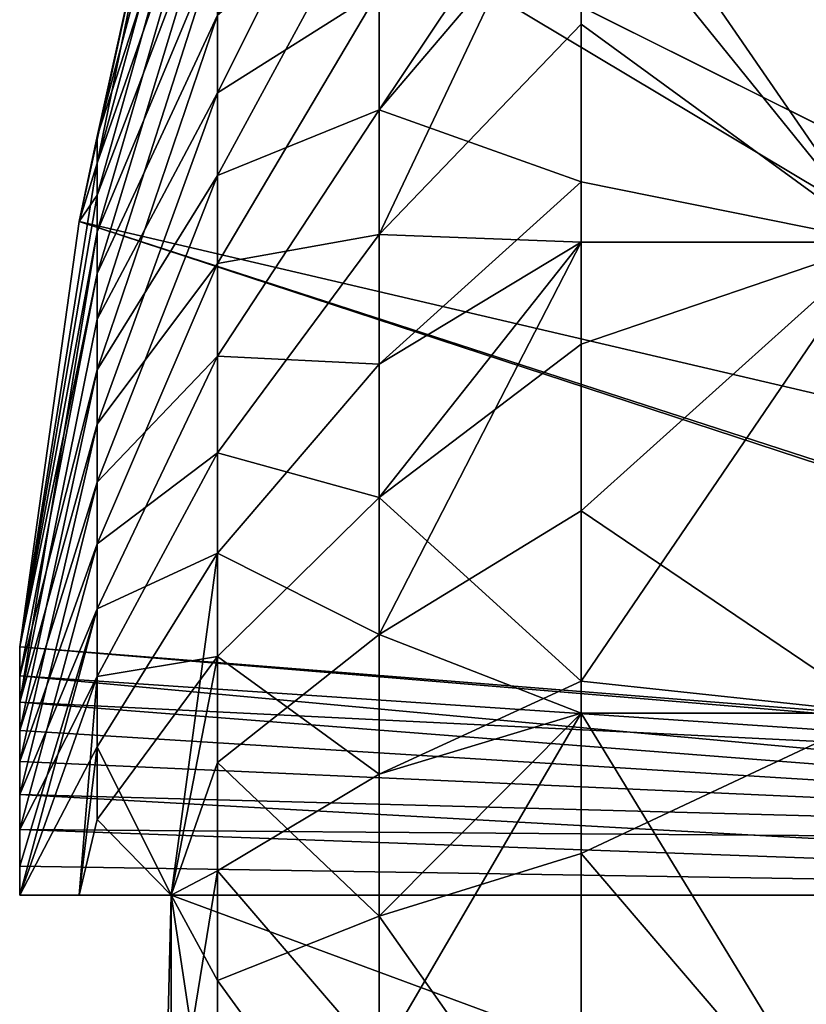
# Model space of a CAD drawing. Extents: x 2 to 356, y -61 to 98.
# Tile 44 of 86: x 126.98 to 128.3, y 88.23 to 89.88. Entities that reach past the tile are written whole.
import ezdxf

# ---------------------------------------------------------------- set-up
doc = ezdxf.new("R2010")
doc.units = 0
doc.header["$LTSCALE"] = 25.4
doc.layers.get('0').update_dxf_attribs({"color": 13, "linetype": 'CONTINUOUS'})

# ---------------------------------------------------------------- blocks, each defined once
blk = doc.blocks.new('HOTEL-4731-9304_STL')
at = {"color": 8}
mesh = blk.add_polyface(dxfattribs=at)
corners = [(127.5811, 90.2966, 64.0538), (127.3106, 90.0066, 63.2179), (127.3106, 89.757, 63.495), (127.5811, 90.6187, 63.6961)]
mesh.append_faces([[corners[k] for k in face] for face in [(0, 1, 2), (1, 0, 3)]], dxfattribs={"vtx0": -1, "color": 8})
mesh = blk.add_polyface(dxfattribs=at)
corners = [(127.3106, 89.8867, 59.7832), (127.5811, 90.1177, 58.9291), (127.3106, 89.6184, 59.5241), (127.5811, 90.4639, 59.2635)]
mesh.append_faces([[corners[k] for k in face] for face in [(0, 1, 2), (1, 0, 3)]], dxfattribs={"vtx0": -1, "color": 8})
mesh = blk.add_polyface(dxfattribs=at)
corners = [(127.3106, 90.4425, 60.7459), (127.1097, 89.6839, 60.9924), (127.2331, 90.2434, 61.057)]
mesh.append_faces([[corners[k] for k in face] for face in [(0, 1, 2)]], dxfattribs={"color": 8})
mesh = blk.add_polyface(dxfattribs=at)
corners = [(127.1097, 89.6839, 60.9924), (127.3106, 90.3028, 60.4001), (127.1097, 89.5859, 60.7498), (127.3106, 90.4425, 60.7459)]
mesh.append_faces([[corners[k] for k in face] for face in [(0, 1, 2), (1, 0, 3)]], dxfattribs={"vtx0": -1, "color": 8})
mesh = blk.add_polyface(dxfattribs=at)
corners = [(127.3106, 90.3787, 62.5735), (127.2331, 90.2434, 62.087), (127.1097, 89.6391, 62.2747)]
mesh.append_faces([[corners[k] for k in face] for face in [(0, 1, 2)]], dxfattribs={"color": 8})
mesh = blk.add_polyface(dxfattribs=at)
corners = [(127.3106, 90.2152, 62.9087), (127.1097, 89.6391, 62.2747), (127.1097, 89.5244, 62.5099), (127.3106, 90.3787, 62.5735)]
mesh.append_faces([[corners[k] for k in face] for face in [(0, 1, 2), (1, 0, 3)]], dxfattribs={"vtx0": -1, "color": 8})
mesh = blk.add_polyface(dxfattribs=at)
corners = [(127.1097, 89.5859, 60.7498), (127.3106, 90.1163, 60.0771), (127.1097, 89.455, 60.5231), (127.3106, 90.3028, 60.4001)]
mesh.append_faces([[corners[k] for k in face] for face in [(0, 1, 2), (1, 0, 3)]], dxfattribs={"vtx0": -1, "color": 8})
mesh = blk.add_polyface(dxfattribs=at)
corners = [(127.5811, 89.9279, 64.3632), (127.3106, 89.757, 63.495), (127.3106, 89.4713, 63.7348), (127.5811, 90.2966, 64.0538)]
mesh.append_faces([[corners[k] for k in face] for face in [(0, 1, 2), (1, 0, 3)]], dxfattribs={"vtx0": -1, "color": 8})
mesh = blk.add_polyface(dxfattribs=at)
corners = [(130.019, 88.5775, 61.057), (127.0792, 89.5418, 61.057), (126.9799, 88.8305, 61.057), (127.2331, 90.2434, 61.057), (130.019, 88.8544, 61.057)]
mesh.append_faces([[corners[k] for k in face] for face in [(0, 1, 2), (3, 0, 4)]], dxfattribs={"vtx0": -1, "color": 8})
mesh.append_faces([[corners[k] for k in face] for face in [(1, 0, 3)]], dxfattribs={"vtx0": -1, "vtx1": -1, "color": 8})
mesh = blk.add_polyface(dxfattribs=at)
corners = [(127.2331, 90.2434, 61.057), (127.1097, 89.6839, 60.9924), (127.0792, 89.5418, 61.057)]
mesh.append_faces([[corners[k] for k in face] for face in [(0, 1, 2)]], dxfattribs={"color": 8})
mesh = blk.add_polyface(dxfattribs=at)
corners = [(127.2331, 90.2434, 62.087), (127.0792, 89.5418, 62.087), (127.1097, 89.6391, 62.2747)]
mesh.append_faces([[corners[k] for k in face] for face in [(0, 1, 2)]], dxfattribs={"color": 8})
mesh = blk.add_polyface(dxfattribs=at)
corners = [(130.019, 88.8544, 62.087), (127.0792, 89.5418, 62.087), (127.2331, 90.2434, 62.087)]
mesh.append_faces([[corners[k] for k in face] for face in [(0, 1, 2)]], dxfattribs={"color": 8})
mesh = blk.add_polyface(dxfattribs=at)
corners = [(130.019, 88.8544, 62.087), (127.2331, 90.2434, 61.057), (130.019, 88.8544, 61.057), (127.2201, 90.2499, 61.572), (127.2331, 90.2434, 62.087)]
mesh.append_faces([[corners[k] for k in face] for face in [(0, 1, 2), (3, 0, 4)]], dxfattribs={"vtx0": -1, "color": 8})
mesh.append_faces([[corners[k] for k in face] for face in [(1, 0, 3)]], dxfattribs={"vtx0": -1, "vtx1": -1, "color": 8})
mesh = blk.add_polyface(dxfattribs=at)
corners = [(127.919, 90.2334, 58.0798), (127.919, 90.1257, 58.0102), (127.5811, 89.7283, 58.6462)]
mesh.append_faces([[corners[k] for k in face] for face in [(0, 1, 2)]], dxfattribs={"color": 8})
mesh = blk.add_polyface(dxfattribs=at)
corners = [(127.919, 90.2334, 58.0798), (127.5811, 89.7283, 58.6462), (127.5811, 90.1177, 58.9291)]
mesh.append_faces([[corners[k] for k in face] for face in [(0, 1, 2)]], dxfattribs={"color": 8})
mesh = blk.add_polyface(dxfattribs=at)
corners = [(127.919, 90.2334, 65.0642), (127.5811, 89.5197, 64.6183), (127.919, 89.8718, 65.2804)]
mesh.append_faces([[corners[k] for k in face] for face in [(0, 1, 2)]], dxfattribs={"color": 8})
mesh = blk.add_polyface(dxfattribs=at)
corners = [(127.919, 90.2334, 65.0642), (127.5811, 89.9279, 64.3632), (127.5811, 89.5197, 64.6183)]
mesh.append_faces([[corners[k] for k in face] for face in [(0, 1, 2)]], dxfattribs={"color": 8})
mesh = blk.add_polyface(dxfattribs=at)
corners = [(128.419, 89.5073, 57.6917), (127.919, 90.1257, 58.0102), (128.419, 90.2334, 58.0798)]
mesh.append_faces([[corners[k] for k in face] for face in [(0, 1, 2)]], dxfattribs={"color": 8})
mesh = blk.add_polyface(dxfattribs=at)
corners = [(128.419, 90.2334, 65.0642), (127.919, 90.2334, 65.0642), (128.419, 89.5073, 65.4523)]
mesh.append_faces([[corners[k] for k in face] for face in [(0, 1, 2)]], dxfattribs={"color": 8})
mesh = blk.add_polyface(dxfattribs=at)
corners = [(128.419, 89.5073, 65.4523), (127.919, 90.2334, 65.0642), (127.919, 89.8718, 65.2804)]
mesh.append_faces([[corners[k] for k in face] for face in [(0, 1, 2)]], dxfattribs={"color": 8})
mesh = blk.add_polyface(dxfattribs=at)
corners = [(127.3106, 90.0066, 63.2179), (127.1097, 89.5244, 62.5099), (127.1097, 89.3781, 62.7268), (127.3106, 90.2152, 62.9087)]
mesh.append_faces([[corners[k] for k in face] for face in [(0, 1, 2), (1, 0, 3)]], dxfattribs={"vtx0": -1, "color": 8})
mesh = blk.add_polyface(dxfattribs=at)
corners = [(127.5811, 89.7283, 58.6462), (127.919, 89.6083, 57.7351), (127.5811, 89.3033, 58.4202), (127.919, 90.1257, 58.0102)]
mesh.append_faces([[corners[k] for k in face] for face in [(0, 1, 2), (1, 0, 3)]], dxfattribs={"vtx0": -1, "color": 8})
mesh = blk.add_polyface(dxfattribs=at)
corners = [(128.419, 89.5073, 57.6917), (127.919, 89.6083, 57.7351), (127.919, 90.1257, 58.0102)]
mesh.append_faces([[corners[k] for k in face] for face in [(0, 1, 2)]], dxfattribs={"color": 8})
mesh = blk.add_polyface(dxfattribs=at)
corners = [(127.1097, 89.455, 60.5231), (127.3106, 89.8867, 59.7832), (127.1097, 89.2939, 60.3169), (127.3106, 90.1163, 60.0771)]
mesh.append_faces([[corners[k] for k in face] for face in [(0, 1, 2), (1, 0, 3)]], dxfattribs={"vtx0": -1, "color": 8})
mesh = blk.add_polyface(dxfattribs=at)
corners = [(127.3106, 89.6184, 59.5241), (127.5811, 89.7283, 58.6462), (127.3106, 89.3166, 59.3049), (127.5811, 90.1177, 58.9291)]
mesh.append_faces([[corners[k] for k in face] for face in [(0, 1, 2), (1, 0, 3)]], dxfattribs={"vtx0": -1, "color": 8})
mesh = blk.add_polyface(dxfattribs=at)
corners = [(127.3106, 89.757, 63.495), (127.1097, 89.3781, 62.7268), (127.1097, 89.203, 62.9213), (127.3106, 90.0066, 63.2179)]
mesh.append_faces([[corners[k] for k in face] for face in [(0, 1, 2), (1, 0, 3)]], dxfattribs={"vtx0": -1, "color": 8})
mesh = blk.add_polyface(dxfattribs=at)
corners = [(127.5811, 89.5197, 64.6183), (127.3106, 89.4713, 63.7348), (127.3106, 89.155, 63.9324), (127.5811, 89.9279, 64.3632)]
mesh.append_faces([[corners[k] for k in face] for face in [(0, 1, 2), (1, 0, 3)]], dxfattribs={"vtx0": -1, "color": 8})
mesh = blk.add_polyface(dxfattribs=at)
corners = [(127.1097, 89.2939, 60.3169), (127.3106, 89.6184, 59.5241), (127.1097, 89.1057, 60.1351), (127.3106, 89.8867, 59.7832)]
mesh.append_faces([[corners[k] for k in face] for face in [(0, 1, 2), (1, 0, 3)]], dxfattribs={"vtx0": -1, "color": 8})
mesh = blk.add_polyface(dxfattribs=at)
corners = [(127.919, 89.8718, 65.2804), (127.5811, 89.5197, 64.6183), (127.919, 89.5073, 65.4523)]
mesh.append_faces([[corners[k] for k in face] for face in [(0, 1, 2)]], dxfattribs={"color": 8})
mesh = blk.add_polyface(dxfattribs=at)
corners = [(128.419, 89.5073, 65.4523), (127.919, 89.8718, 65.2804), (127.919, 89.5073, 65.4523)]
mesh.append_faces([[corners[k] for k in face] for face in [(0, 1, 2)]], dxfattribs={"color": 8})
mesh = blk.add_polyface(dxfattribs=at)
corners = [(127.3106, 89.4713, 63.7348), (127.1097, 89.203, 62.9213), (127.1097, 89.0025, 63.0895), (127.3106, 89.757, 63.495)]
mesh.append_faces([[corners[k] for k in face] for face in [(0, 1, 2), (1, 0, 3)]], dxfattribs={"vtx0": -1, "color": 8})
mesh = blk.add_polyface(dxfattribs=at)
corners = [(127.3106, 89.3166, 59.3049), (127.5811, 89.3033, 58.4202), (127.3106, 88.9873, 59.1298), (127.5811, 89.7283, 58.6462)]
mesh.append_faces([[corners[k] for k in face] for face in [(0, 1, 2), (1, 0, 3)]], dxfattribs={"vtx0": -1, "color": 8})
mesh = blk.add_polyface(dxfattribs=at)
corners = [(127.1097, 89.6839, 60.9924), (127.1097, 89.5859, 60.7498), (127.0792, 89.5418, 61.057)]
mesh.append_faces([[corners[k] for k in face] for face in [(0, 1, 2)]], dxfattribs={"color": 8})
mesh = blk.add_polyface(dxfattribs=at)
corners = [(127.1097, 89.6391, 62.2747), (126.9799, 88.8305, 62.087), (127.1097, 89.5244, 62.5099)]
mesh.append_faces([[corners[k] for k in face] for face in [(0, 1, 2)]], dxfattribs={"color": 8})
mesh = blk.add_polyface(dxfattribs=at)
corners = [(127.1097, 89.6391, 62.2747), (127.0792, 89.5418, 62.087), (126.9799, 88.8305, 62.087)]
mesh.append_faces([[corners[k] for k in face] for face in [(0, 1, 2)]], dxfattribs={"color": 8})
mesh = blk.add_polyface(dxfattribs=at)
corners = [(127.1097, 89.1057, 60.1351), (127.3106, 89.3166, 59.3049), (127.1097, 88.894, 59.9813), (127.3106, 89.6184, 59.5241)]
mesh.append_faces([[corners[k] for k in face] for face in [(0, 1, 2), (1, 0, 3)]], dxfattribs={"vtx0": -1, "color": 8})
mesh = blk.add_polyface(dxfattribs=at)
corners = [(127.919, 89.6083, 57.7351), (127.919, 89.5073, 57.6917), (127.5811, 89.3033, 58.4202)]
mesh.append_faces([[corners[k] for k in face] for face in [(0, 1, 2)]], dxfattribs={"color": 8})
mesh = blk.add_polyface(dxfattribs=at)
corners = [(128.419, 89.5073, 57.6917), (127.919, 89.5073, 57.6917), (127.919, 89.6083, 57.7351)]
mesh.append_faces([[corners[k] for k in face] for face in [(0, 1, 2)]], dxfattribs={"color": 8})
mesh = blk.add_polyface(dxfattribs=at)
corners = [(127.1097, 89.5859, 60.7498), (127.1097, 89.455, 60.5231), (126.9799, 88.8305, 61.057)]
mesh.append_faces([[corners[k] for k in face] for face in [(0, 1, 2)]], dxfattribs={"color": 8})
mesh = blk.add_polyface(dxfattribs=at)
corners = [(127.1097, 89.5859, 60.7498), (126.9799, 88.8305, 61.057), (127.0792, 89.5418, 61.057)]
mesh.append_faces([[corners[k] for k in face] for face in [(0, 1, 2)]], dxfattribs={"color": 8})
mesh = blk.add_polyface(dxfattribs=at)
corners = [(130.019, 88.5885, 62.0722), (126.9799, 88.8305, 62.087), (127.0792, 89.5418, 62.087)]
mesh.append_faces([[corners[k] for k in face] for face in [(0, 1, 2)]], dxfattribs={"color": 8})
mesh = blk.add_polyface(dxfattribs=at)
corners = [(130.019, 88.5885, 62.0722), (127.0792, 89.5418, 62.087), (130.019, 88.8544, 62.087)]
mesh.append_faces([[corners[k] for k in face] for face in [(0, 1, 2)]], dxfattribs={"color": 8})
mesh = blk.add_polyface(dxfattribs=at)
corners = [(127.1097, 89.5244, 62.5099), (126.9799, 88.7381, 62.2268), (127.1097, 89.3781, 62.7268)]
mesh.append_faces([[corners[k] for k in face] for face in [(0, 1, 2)]], dxfattribs={"color": 8})
mesh = blk.add_polyface(dxfattribs=at)
corners = [(127.1097, 89.5244, 62.5099), (126.9799, 88.8305, 62.087), (126.9799, 88.7381, 62.2268)]
mesh.append_faces([[corners[k] for k in face] for face in [(0, 1, 2)]], dxfattribs={"color": 8})
mesh = blk.add_polyface(dxfattribs=at)
corners = [(127.5811, 89.08, 64.814), (127.3106, 89.155, 63.9324), (127.3106, 88.8143, 64.0841), (127.5811, 89.5197, 64.6183)]
mesh.append_faces([[corners[k] for k in face] for face in [(0, 1, 2), (1, 0, 3)]], dxfattribs={"vtx0": -1, "color": 8})
mesh = blk.add_polyface(dxfattribs=at)
corners = [(127.5811, 89.5197, 64.6183), (127.5811, 89.08, 64.814), (127.919, 89.5073, 65.4523)]
mesh.append_faces([[corners[k] for k in face] for face in [(0, 1, 2)]], dxfattribs={"color": 8})
mesh = blk.add_polyface(dxfattribs=at)
corners = [(127.919, 89.5073, 57.6917), (127.5811, 88.851, 58.2556), (127.5811, 89.3033, 58.4202)]
mesh.append_faces([[corners[k] for k in face] for face in [(0, 1, 2)]], dxfattribs={"color": 8})
mesh = blk.add_polyface(dxfattribs=at)
corners = [(127.919, 89.5073, 57.6917), (127.919, 89.0577, 57.5347), (127.5811, 88.851, 58.2556)]
mesh.append_faces([[corners[k] for k in face] for face in [(0, 1, 2)]], dxfattribs={"color": 8})
mesh = blk.add_polyface(dxfattribs=at)
corners = [(127.919, 89.5073, 65.4523), (127.5811, 89.08, 64.814), (127.919, 89.3365, 65.5187)]
mesh.append_faces([[corners[k] for k in face] for face in [(0, 1, 2)]], dxfattribs={"color": 8})
mesh = blk.add_polyface(dxfattribs=at)
corners = [(128.419, 89.5073, 57.6917), (127.919, 89.0577, 57.5347), (127.919, 89.5073, 57.6917)]
mesh.append_faces([[corners[k] for k in face] for face in [(0, 1, 2)]], dxfattribs={"color": 8})
mesh = blk.add_polyface(dxfattribs=at)
corners = [(128.419, 88.7194, 57.4527), (127.919, 89.0577, 57.5347), (128.419, 89.5073, 57.6917)]
mesh.append_faces([[corners[k] for k in face] for face in [(0, 1, 2)]], dxfattribs={"color": 8})
mesh = blk.add_polyface(dxfattribs=at)
corners = [(128.419, 89.5073, 65.4523), (127.919, 89.5073, 65.4523), (127.919, 89.3365, 65.5187)]
mesh.append_faces([[corners[k] for k in face] for face in [(0, 1, 2)]], dxfattribs={"color": 8})
mesh = blk.add_polyface(dxfattribs=at)
corners = [(128.419, 89.5073, 65.4523), (127.919, 89.3365, 65.5187), (127.919, 88.7732, 65.6802)]
mesh.append_faces([[corners[k] for k in face] for face in [(0, 1, 2)]], dxfattribs={"color": 8})
mesh = blk.add_polyface(dxfattribs=at)
corners = [(128.419, 89.5073, 65.4523), (127.919, 88.7732, 65.6802), (128.419, 88.7194, 65.6913)]
mesh.append_faces([[corners[k] for k in face] for face in [(0, 1, 2)]], dxfattribs={"color": 8})
mesh = blk.add_polyface(dxfattribs=at)
corners = [(127.3106, 89.155, 63.9324), (127.1097, 89.0025, 63.0895), (127.1097, 88.7806, 63.2282), (127.3106, 89.4713, 63.7348)]
mesh.append_faces([[corners[k] for k in face] for face in [(0, 1, 2), (1, 0, 3)]], dxfattribs={"vtx0": -1, "color": 8})
mesh = blk.add_polyface(dxfattribs=at)
corners = [(126.9799, 88.7817, 60.9773), (127.1097, 89.2939, 60.3169), (126.9799, 88.6903, 60.8604), (127.1097, 89.455, 60.5231)]
mesh.append_faces([[corners[k] for k in face] for face in [(0, 1, 2), (1, 0, 3)]], dxfattribs={"vtx0": -1, "color": 8})
mesh = blk.add_polyface(dxfattribs=at)
corners = [(127.1097, 89.455, 60.5231), (126.9799, 88.7817, 60.9773), (126.9799, 88.8305, 61.057)]
mesh.append_faces([[corners[k] for k in face] for face in [(0, 1, 2)]], dxfattribs={"color": 8})
mesh = blk.add_polyface(dxfattribs=at)
corners = [(127.1097, 89.203, 62.9213), (126.9799, 88.7381, 62.2268), (126.9799, 88.6388, 62.3371), (127.1097, 89.3781, 62.7268)]
mesh.append_faces([[corners[k] for k in face] for face in [(0, 1, 2), (1, 0, 3)]], dxfattribs={"vtx0": -1, "color": 8})
mesh = blk.add_polyface(dxfattribs=at)
corners = [(127.919, 88.7732, 65.6802), (127.5811, 89.08, 64.814), (127.5811, 88.6173, 64.9467), (127.919, 89.3365, 65.5187)]
mesh.append_faces([[corners[k] for k in face] for face in [(0, 1, 2), (1, 0, 3)]], dxfattribs={"vtx0": -1, "color": 8})
mesh = blk.add_polyface(dxfattribs=at)
corners = [(127.1097, 88.894, 59.9813), (127.3106, 88.9873, 59.1298), (127.1097, 88.6629, 59.8585), (127.3106, 89.3166, 59.3049)]
mesh.append_faces([[corners[k] for k in face] for face in [(0, 1, 2), (1, 0, 3)]], dxfattribs={"vtx0": -1, "color": 8})
mesh = blk.add_polyface(dxfattribs=at)
corners = [(127.3106, 88.9873, 59.1298), (127.5811, 88.851, 58.2556), (127.3106, 88.6369, 59.0023), (127.5811, 89.3033, 58.4202)]
mesh.append_faces([[corners[k] for k in face] for face in [(0, 1, 2), (1, 0, 3)]], dxfattribs={"vtx0": -1, "color": 8})
mesh = blk.add_polyface(dxfattribs=at)
corners = [(126.9799, 88.6903, 60.8604), (127.1097, 89.1057, 60.1351), (126.9799, 88.5836, 60.7573), (127.1097, 89.2939, 60.3169)]
mesh.append_faces([[corners[k] for k in face] for face in [(0, 1, 2), (1, 0, 3)]], dxfattribs={"vtx0": -1, "color": 8})
mesh = blk.add_polyface(dxfattribs=at)
corners = [(127.1097, 89.0025, 63.0895), (126.9799, 88.6388, 62.3371), (126.9799, 88.5251, 62.4324), (127.1097, 89.203, 62.9213)]
mesh.append_faces([[corners[k] for k in face] for face in [(0, 1, 2), (1, 0, 3)]], dxfattribs={"vtx0": -1, "color": 8})
mesh = blk.add_polyface(dxfattribs=at)
corners = [(127.3106, 88.8143, 64.0841), (127.1097, 88.7806, 63.2282), (127.1097, 88.5415, 63.3346), (127.3106, 89.155, 63.9324)]
mesh.append_faces([[corners[k] for k in face] for face in [(0, 1, 2), (1, 0, 3)]], dxfattribs={"vtx0": -1, "color": 8})
mesh = blk.add_polyface(dxfattribs=at)
corners = [(126.9799, 88.5836, 60.7573), (127.1097, 88.894, 59.9813), (126.9799, 88.4636, 60.6701), (127.1097, 89.1057, 60.1351)]
mesh.append_faces([[corners[k] for k in face] for face in [(0, 1, 2), (1, 0, 3)]], dxfattribs={"vtx0": -1, "color": 8})
mesh = blk.add_polyface(dxfattribs=at)
corners = [(127.5811, 88.6173, 64.9467), (127.3106, 88.8143, 64.0841), (127.3106, 88.4558, 64.1869), (127.5811, 89.08, 64.814)]
mesh.append_faces([[corners[k] for k in face] for face in [(0, 1, 2), (1, 0, 3)]], dxfattribs={"vtx0": -1, "color": 8})
mesh = blk.add_polyface(dxfattribs=at)
corners = [(127.919, 89.0577, 57.5347), (127.919, 88.7194, 57.4527), (127.5811, 88.851, 58.2556)]
mesh.append_faces([[corners[k] for k in face] for face in [(0, 1, 2)]], dxfattribs={"color": 8})
mesh = blk.add_polyface(dxfattribs=at)
corners = [(128.419, 88.7194, 57.4527), (127.919, 88.7194, 57.4527), (127.919, 89.0577, 57.5347)]
mesh.append_faces([[corners[k] for k in face] for face in [(0, 1, 2)]], dxfattribs={"color": 8})
mesh = blk.add_polyface(dxfattribs=at)
corners = [(127.1097, 88.7806, 63.2282), (126.9799, 88.5251, 62.4324), (126.9799, 88.415, 62.5025), (127.1097, 89.0025, 63.0895)]
mesh.append_faces([[corners[k] for k in face] for face in [(0, 1, 2), (1, 0, 3)]], dxfattribs={"vtx0": -1, "color": 8})
mesh = blk.add_polyface(dxfattribs=at)
corners = [(127.3106, 88.9873, 59.1298), (127.2331, 88.415, 59.2286), (127.1097, 88.6629, 59.8585)]
mesh.append_faces([[corners[k] for k in face] for face in [(0, 1, 2)]], dxfattribs={"color": 8})
mesh = blk.add_polyface(dxfattribs=at)
corners = [(127.3106, 88.9873, 59.1298), (127.3106, 88.6369, 59.0023), (127.2331, 88.415, 59.2286)]
mesh.append_faces([[corners[k] for k in face] for face in [(0, 1, 2)]], dxfattribs={"color": 8})
mesh = blk.add_polyface(dxfattribs=at)
corners = [(127.1097, 88.894, 59.9813), (126.9799, 88.415, 60.6415), (126.9799, 88.4636, 60.6701)]
mesh.append_faces([[corners[k] for k in face] for face in [(0, 1, 2)]], dxfattribs={"color": 8})
mesh = blk.add_polyface(dxfattribs=at)
corners = [(127.1097, 88.894, 59.9813), (127.1097, 88.6629, 59.8585), (126.9799, 88.415, 60.6415)]
mesh.append_faces([[corners[k] for k in face] for face in [(0, 1, 2)]], dxfattribs={"color": 8})
mesh = blk.add_polyface(dxfattribs=at)
corners = [(127.3106, 88.6369, 59.0023), (127.5811, 88.3802, 58.1555), (127.3106, 88.2721, 58.9247), (127.5811, 88.851, 58.2556)]
mesh.append_faces([[corners[k] for k in face] for face in [(0, 1, 2), (1, 0, 3)]], dxfattribs={"vtx0": -1, "color": 8})
mesh = blk.add_polyface(dxfattribs=at)
corners = [(127.5811, 88.851, 58.2556), (127.919, 88.7194, 57.4527), (127.5811, 88.3802, 58.1555)]
mesh.append_faces([[corners[k] for k in face] for face in [(0, 1, 2)]], dxfattribs={"color": 8})
mesh = blk.add_polyface(dxfattribs=at)
corners = [(126.9799, 88.7381, 62.2268), (126.9799, 88.8305, 62.087), (130.019, 88.5885, 62.0722)]
mesh.append_faces([[corners[k] for k in face] for face in [(0, 1, 2)]], dxfattribs={"color": 8})
mesh = blk.add_polyface(dxfattribs=at)
corners = [(126.9799, 88.8305, 61.057), (126.9799, 88.7817, 60.9773), (130.019, 88.5775, 61.057)]
mesh.append_faces([[corners[k] for k in face] for face in [(0, 1, 2)]], dxfattribs={"color": 8})
mesh = blk.add_polyface(dxfattribs=at)
corners = [(127.3106, 88.8143, 64.0841), (127.1097, 88.5415, 63.3346), (127.2331, 88.415, 63.9154)]
mesh.append_faces([[corners[k] for k in face] for face in [(0, 1, 2)]], dxfattribs={"color": 8})
mesh = blk.add_polyface(dxfattribs=at)
corners = [(127.3106, 88.8143, 64.0841), (127.2331, 88.415, 63.9154), (127.3106, 88.4558, 64.1869)]
mesh.append_faces([[corners[k] for k in face] for face in [(0, 1, 2)]], dxfattribs={"color": 8})
mesh = blk.add_polyface(dxfattribs=at)
corners = [(126.9799, 88.7817, 60.9773), (126.9799, 88.6903, 60.8604), (130.019, 88.5017, 60.9703)]
mesh.append_faces([[corners[k] for k in face] for face in [(0, 1, 2)]], dxfattribs={"color": 8})
mesh = blk.add_polyface(dxfattribs=at)
corners = [(130.019, 88.5775, 61.057), (126.9799, 88.7817, 60.9773), (130.019, 88.5017, 60.9703)]
mesh.append_faces([[corners[k] for k in face] for face in [(0, 1, 2)]], dxfattribs={"color": 8})
mesh = blk.add_polyface(dxfattribs=at)
corners = [(127.1097, 88.7806, 63.2282), (126.9799, 88.415, 62.5025), (127.0792, 88.415, 63.2139)]
mesh.append_faces([[corners[k] for k in face] for face in [(0, 1, 2)]], dxfattribs={"color": 8})
mesh = blk.add_polyface(dxfattribs=at)
corners = [(127.1097, 88.7806, 63.2282), (127.0792, 88.415, 63.2139), (127.1097, 88.5415, 63.3346)]
mesh.append_faces([[corners[k] for k in face] for face in [(0, 1, 2)]], dxfattribs={"color": 8})
mesh = blk.add_polyface(dxfattribs=at)
corners = [(127.919, 88.7732, 65.6802), (127.5811, 88.6173, 64.9467), (127.919, 88.7194, 65.6913)]
mesh.append_faces([[corners[k] for k in face] for face in [(0, 1, 2)]], dxfattribs={"color": 8})
mesh = blk.add_polyface(dxfattribs=at)
corners = [(128.419, 88.7194, 65.6913), (127.919, 88.7732, 65.6802), (127.919, 88.7194, 65.6913)]
mesh.append_faces([[corners[k] for k in face] for face in [(0, 1, 2)]], dxfattribs={"color": 8})
mesh = blk.add_polyface(dxfattribs=at)
corners = [(126.9799, 88.6388, 62.3371), (126.9799, 88.7381, 62.2268), (130.019, 88.5017, 62.1738)]
mesh.append_faces([[corners[k] for k in face] for face in [(0, 1, 2)]], dxfattribs={"color": 8})
mesh = blk.add_polyface(dxfattribs=at)
corners = [(126.9799, 88.7381, 62.2268), (130.019, 88.5885, 62.0722), (130.019, 88.5017, 62.1738)]
mesh.append_faces([[corners[k] for k in face] for face in [(0, 1, 2)]], dxfattribs={"color": 8})
mesh = blk.add_polyface(dxfattribs=at)
corners = [(127.919, 88.7194, 57.4527), (127.919, 88.4845, 57.4129), (127.5811, 88.3802, 58.1555)]
mesh.append_faces([[corners[k] for k in face] for face in [(0, 1, 2)]], dxfattribs={"color": 8})
mesh = blk.add_polyface(dxfattribs=at)
corners = [(127.919, 88.7194, 65.6913), (127.5811, 88.1407, 65.0137), (127.919, 88.193, 65.7618)]
mesh.append_faces([[corners[k] for k in face] for face in [(0, 1, 2)]], dxfattribs={"color": 8})
mesh = blk.add_polyface(dxfattribs=at)
corners = [(127.919, 88.7194, 65.6913), (127.5811, 88.6173, 64.9467), (127.5811, 88.1407, 65.0137)]
mesh.append_faces([[corners[k] for k in face] for face in [(0, 1, 2)]], dxfattribs={"color": 8})
mesh = blk.add_polyface(dxfattribs=at)
corners = [(128.419, 87.9, 57.372), (127.919, 88.4845, 57.4129), (128.419, 88.7194, 57.4527)]
mesh.append_faces([[corners[k] for k in face] for face in [(0, 1, 2)]], dxfattribs={"color": 8})
mesh = blk.add_polyface(dxfattribs=at)
corners = [(128.419, 88.7194, 57.4527), (127.919, 88.4845, 57.4129), (127.919, 88.7194, 57.4527)]
mesh.append_faces([[corners[k] for k in face] for face in [(0, 1, 2)]], dxfattribs={"color": 8})
mesh = blk.add_polyface(dxfattribs=at)
corners = [(128.419, 88.7194, 65.6913), (127.919, 88.7194, 65.6913), (128.419, 87.9, 65.772)]
mesh.append_faces([[corners[k] for k in face] for face in [(0, 1, 2)]], dxfattribs={"color": 8})
mesh = blk.add_polyface(dxfattribs=at)
corners = [(128.419, 87.9, 65.772), (127.919, 88.7194, 65.6913), (127.919, 88.193, 65.7618)]
mesh.append_faces([[corners[k] for k in face] for face in [(0, 1, 2)]], dxfattribs={"color": 8})
mesh = blk.add_polyface(dxfattribs=at)
corners = [(130.019, 88.5017, 60.9703), (126.9799, 88.6903, 60.8604), (126.9799, 88.5836, 60.7573)]
mesh.append_faces([[corners[k] for k in face] for face in [(0, 1, 2)]], dxfattribs={"color": 8})
mesh = blk.add_polyface(dxfattribs=at)
corners = [(127.1097, 88.6629, 59.8585), (127.0792, 88.415, 59.9302), (126.9799, 88.415, 60.6415)]
mesh.append_faces([[corners[k] for k in face] for face in [(0, 1, 2)]], dxfattribs={"color": 8})
mesh = blk.add_polyface(dxfattribs=at)
corners = [(127.1097, 88.6629, 59.8585), (127.2331, 88.415, 59.2286), (127.0792, 88.415, 59.9302)]
mesh.append_faces([[corners[k] for k in face] for face in [(0, 1, 2)]], dxfattribs={"color": 8})
mesh = blk.add_polyface(dxfattribs=at)
corners = [(130.019, 88.5017, 62.1738), (126.9799, 88.5251, 62.4324), (126.9799, 88.6388, 62.3371)]
mesh.append_faces([[corners[k] for k in face] for face in [(0, 1, 2)]], dxfattribs={"color": 8})
mesh = blk.add_polyface(dxfattribs=at)
corners = [(127.3106, 88.6369, 59.0023), (127.3106, 88.2721, 58.9247), (127.2331, 88.415, 59.2286)]
mesh.append_faces([[corners[k] for k in face] for face in [(0, 1, 2)]], dxfattribs={"color": 8})
mesh = blk.add_polyface(dxfattribs=at)
corners = [(127.5811, 88.1407, 65.0137), (127.3106, 88.4558, 64.1869), (127.3106, 88.0865, 64.2388), (127.5811, 88.6173, 64.9467)]
mesh.append_faces([[corners[k] for k in face] for face in [(0, 1, 2), (1, 0, 3)]], dxfattribs={"vtx0": -1, "color": 8})
mesh = blk.add_polyface(dxfattribs=at)
corners = [(130.019, 88.415, 60.8945), (126.9799, 88.5836, 60.7573), (126.9799, 88.4636, 60.6701)]
mesh.append_faces([[corners[k] for k in face] for face in [(0, 1, 2)]], dxfattribs={"color": 8})
mesh = blk.add_polyface(dxfattribs=at)
corners = [(130.019, 88.5017, 60.9703), (126.9799, 88.5836, 60.7573), (130.019, 88.415, 60.8945)]
mesh.append_faces([[corners[k] for k in face] for face in [(0, 1, 2)]], dxfattribs={"color": 8})
mesh = blk.add_polyface(dxfattribs=at)
corners = [(127.1097, 88.5415, 63.3346), (127.0792, 88.415, 63.2139), (127.2331, 88.415, 63.9154)]
mesh.append_faces([[corners[k] for k in face] for face in [(0, 1, 2)]], dxfattribs={"color": 8})
mesh = blk.add_polyface(dxfattribs=at)
corners = [(130.019, 88.415, 62.2495), (126.9799, 88.415, 62.5025), (126.9799, 88.5251, 62.4324)]
mesh.append_faces([[corners[k] for k in face] for face in [(0, 1, 2)]], dxfattribs={"color": 8})
mesh = blk.add_polyface(dxfattribs=at)
corners = [(130.019, 88.415, 62.2495), (126.9799, 88.5251, 62.4324), (130.019, 88.5017, 62.1738)]
mesh.append_faces([[corners[k] for k in face] for face in [(0, 1, 2)]], dxfattribs={"color": 8})
mesh = blk.add_polyface(dxfattribs=at)
corners = [(127.5811, 88.3802, 58.1555), (127.919, 87.9, 57.372), (127.5811, 87.9, 58.1219), (127.919, 88.4845, 57.4129)]
mesh.append_faces([[corners[k] for k in face] for face in [(0, 1, 2), (1, 0, 3)]], dxfattribs={"vtx0": -1, "color": 8})
mesh = blk.add_polyface(dxfattribs=at)
corners = [(128.419, 87.9, 57.372), (127.919, 87.9, 57.372), (127.919, 88.4845, 57.4129)]
mesh.append_faces([[corners[k] for k in face] for face in [(0, 1, 2)]], dxfattribs={"color": 8})
mesh = blk.add_polyface(dxfattribs=at)
corners = [(130.019, 88.415, 60.8945), (126.9799, 88.4636, 60.6701), (126.9799, 88.415, 60.6415)]
mesh.append_faces([[corners[k] for k in face] for face in [(0, 1, 2)]], dxfattribs={"color": 8})
mesh = blk.add_polyface(dxfattribs=at)
corners = [(127.3106, 88.4558, 64.1869), (127.2331, 88.415, 63.9154), (127.2201, 87.9, 63.9219)]
mesh.append_faces([[corners[k] for k in face] for face in [(0, 1, 2)]], dxfattribs={"color": 8})
mesh = blk.add_polyface(dxfattribs=at)
corners = [(127.3106, 88.4558, 64.1869), (127.2201, 87.9, 63.9219), (127.3106, 88.0865, 64.2388)]
mesh.append_faces([[corners[k] for k in face] for face in [(0, 1, 2)]], dxfattribs={"color": 8})
mesh = blk.add_polyface(dxfattribs=at)
corners = [(130.019, 88.415, 62.5264), (126.9799, 88.415, 62.5025), (130.019, 88.415, 62.2495), (127.0792, 88.415, 63.2139), (127.2331, 88.415, 63.9154)]
mesh.append_faces([[corners[k] for k in face] for face in [(0, 1, 2), (3, 0, 4)]], dxfattribs={"vtx0": -1, "color": 8})
mesh.append_faces([[corners[k] for k in face] for face in [(1, 0, 3)]], dxfattribs={"vtx0": -1, "vtx1": -1, "color": 8})
mesh = blk.add_polyface(dxfattribs=at)
corners = [(130.019, 88.415, 60.6176), (127.0792, 88.415, 59.9302), (127.2331, 88.415, 59.2286), (126.9799, 88.415, 60.6415), (130.019, 88.415, 60.8945)]
mesh.append_faces([[corners[k] for k in face] for face in [(0, 1, 2), (3, 0, 4)]], dxfattribs={"vtx0": -1, "color": 8})
mesh.append_faces([[corners[k] for k in face] for face in [(1, 0, 3)]], dxfattribs={"vtx0": -1, "vtx1": -1, "color": 8})
mesh = blk.add_polyface(dxfattribs=at)
corners = [(127.2331, 88.415, 59.2286), (127.3106, 87.9, 58.8987), (127.2201, 87.9, 59.2221)]
mesh.append_faces([[corners[k] for k in face] for face in [(0, 1, 2)]], dxfattribs={"color": 8})
mesh = blk.add_polyface(dxfattribs=at)
corners = [(127.2331, 88.415, 63.9154), (127.2331, 87.385, 63.9154), (127.2201, 87.9, 63.9219), (130.019, 88.415, 62.5264), (130.019, 87.385, 62.5264)]
mesh.append_faces([[corners[k] for k in face] for face in [(0, 1, 2), (1, 3, 4)]], dxfattribs={"vtx0": -1, "color": 8})
mesh.append_faces([[corners[k] for k in face] for face in [(1, 0, 3)]], dxfattribs={"vtx0": -1, "vtx2": -1, "color": 8})
mesh = blk.add_polyface(dxfattribs=at)
corners = [(127.2331, 87.385, 59.2286), (127.2331, 88.415, 59.2286), (127.2201, 87.9, 59.2221), (130.019, 87.385, 60.6176), (130.019, 88.415, 60.6176)]
mesh.append_faces([[corners[k] for k in face] for face in [(0, 1, 2), (1, 3, 4)]], dxfattribs={"vtx0": -1, "color": 8})
mesh.append_faces([[corners[k] for k in face] for face in [(1, 0, 3)]], dxfattribs={"vtx0": -1, "vtx2": -1, "color": 8})
mesh = blk.add_polyface(dxfattribs=at)
corners = [(127.2331, 88.415, 59.2286), (127.3106, 88.2721, 58.9247), (127.3106, 87.9, 58.8987)]
mesh.append_faces([[corners[k] for k in face] for face in [(0, 1, 2)]], dxfattribs={"color": 8})
mesh = blk.add_polyface(dxfattribs=at)
corners = [(127.3106, 88.2721, 58.9247), (127.5811, 87.9, 58.1219), (127.3106, 87.9, 58.8987), (127.5811, 88.3802, 58.1555)]
mesh.append_faces([[corners[k] for k in face] for face in [(0, 1, 2), (1, 0, 3)]], dxfattribs={"vtx0": -1, "color": 8})

msp = doc.modelspace()

# ---------------------------------------------------------------- block references
at = {"color": 0}
msp.add_blockref('HOTEL-4731-9304_STL', (0, 0), dxfattribs=at)

doc.saveas('drawing.dxf')
